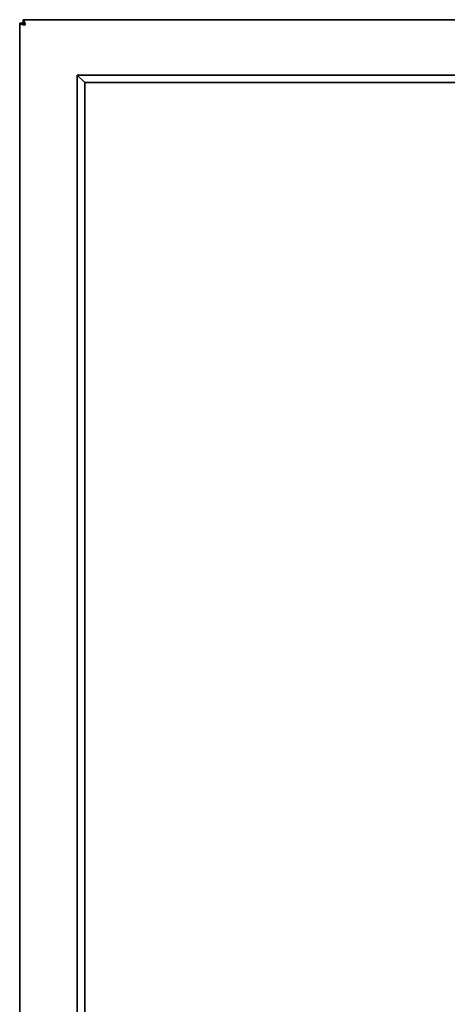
# Model space of a CAD drawing. Header units: millimetres. Extents: x 0 to 5110, y 0 to 2376.
# Tile 21 of 95: x 543 to 734, y 1584 to 2025. Entities that reach past the tile are written whole.
import ezdxf

# ---------------------------------------------------------------- set-up
doc = ezdxf.new("R2010")
doc.units = ezdxf.units.MM
doc.header["$LTSCALE"] = 8
doc.layers.add('Sichtbare Kanten(ISO)', color=7, linetype='Continuous', lineweight=35)

msp = doc.modelspace()

# ---------------------------------------------------------------- linework, layer by layer
at = {"layer": 'Sichtbare Kanten(ISO)'}
for p, q in [((542.81, 2023), (544.31, 2023)), ((542.81, 1504.5), (542.81, 2023)), ((544.31, 2024.5), (1422.81, 2024.5)), ((544.31, 2023), (544.31, 2024.5)), ((568.56, 1999.75), (568.56, 1527.75)), ((1398.56, 1999.75), (568.56, 1999.75)), ((568.56, 1999.75), (1398.56, 1999.75)), ((571.86, 1996.45), (568.56, 1999.75)), ((568.56, 1527.75), (568.56, 1999.75)), ((571.86, 1996.45), (1395.26, 1996.45)), ((571.86, 1531.05), (571.86, 1996.45))]:
    msp.add_line(p, q, dxfattribs=at)
for points in [[(542.81, 2023), (542.81, 2022.92), (542.94, 2022.75), (543.5, 2022.5), (544.33, 2022.25), (544.98, 2022.09), (545.31, 2022)], [(545.31, 2022), (545.23, 2022.33), (545.06, 2022.98), (544.81, 2023.82), (544.56, 2024.37), (544.39, 2024.5), (544.31, 2024.5)]]:
    msp.add_open_spline(points, degree=3, dxfattribs=at)
for points in [[(544.31, 2023), (544.39, 2023), (544.48, 2022.98), (544.56, 2022.93), (544.64, 2022.88), (544.73, 2022.8), (544.81, 2022.71), (544.89, 2022.62), (544.98, 2022.51), (545.06, 2022.38), (545.14, 2022.26), (545.23, 2022.13), (545.31, 2022)], [(545.31, 2022), (545.18, 2022.09), (545.05, 2022.17), (544.93, 2022.25), (544.81, 2022.34), (544.7, 2022.42), (544.6, 2022.5), (544.51, 2022.59), (544.44, 2022.67), (544.39, 2022.75), (544.34, 2022.84), (544.31, 2022.92), (544.31, 2023)]]:
    msp.add_open_spline(points, degree=3, knots=[0, 0, 0, 0, 0.25, 0.25, 0.25, 0.5, 0.5, 0.5, 0.75, 0.75, 0.75, 1, 1, 1, 1], dxfattribs=at)

doc.saveas('drawing.dxf')
